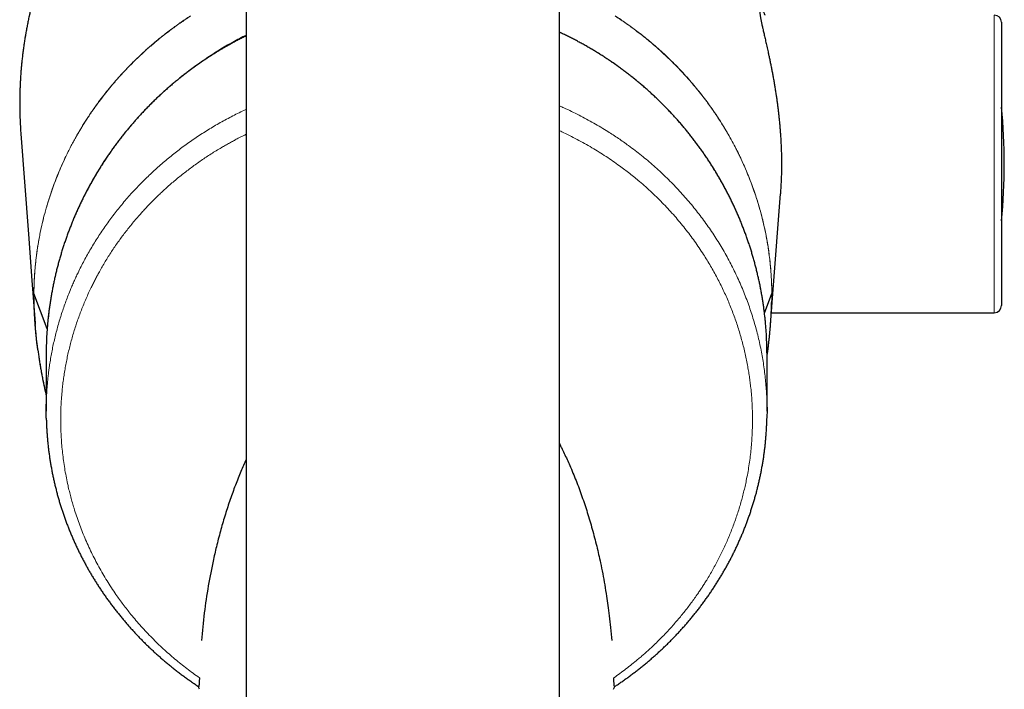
# Model space of a CAD drawing. Header units: millimetres. Extents: x 8 to 850, y 12 to 844.
# Tile 6 of 29: x 416 to 485, y 352 to 399. Entities that reach past the tile are written whole.
import ezdxf

# ---------------------------------------------------------------- set-up
doc = ezdxf.new("R2010")
doc.units = ezdxf.units.MM

msp = doc.modelspace()

# ---------------------------------------------------------------- linework, layer by layer
at = {"color": 7, "linetype": 'Continuous', "lineweight": 30}
for p, q in [((431.993, 435.139), (431.993, 397.139)), ((453.993, 397.139), (453.993, 435.139)), ((485.013, 398.688), (485.013, 378.788)), ((431.993, 397.139), (431.993, 215.824)), ((453.993, 215.824), (453.993, 397.139)), ((418.027, 377.144), (417.095, 379.629)), ((468.378, 378.258), (468.892, 379.629)), ((468.865, 378.288), (484.513, 378.288)), ((417.956, 375.292), (417.956, 371.368)), ((468.556, 371.368), (468.556, 375.292)), ((457.658, 355.249), (457.658, 355.249))]:
    msp.add_line(p, q, dxfattribs=at)
at = {"color": 8, "linetype": 'Continuous', "lineweight": 0}
msp.add_line((484.513, 378.288), (484.513, 399.188), dxfattribs=at)
at = {"color": 7, "linetype": 'Continuous', "lineweight": 30, "flags": 128}
for points in [[(416.177, 390.847), (416.706, 383.814), (416.951, 380.558), (417.177, 377.559), (417.184, 377.464)], [(468.803, 377.464), (468.987, 379.91), (469.494, 386.642)]]:
    msp.add_lwpolyline(points, dxfattribs=at)
at = {"color": 7, "linetype": 'Continuous', "lineweight": 30}
for centre, radius, start, end in [((484.513, 398.688), 0.5, 360, 90), ((445.213, 388.738), 40, 354.26803, 5.73197), ((484.513, 378.788), 0.5, 270, 0), ((442.782, 375.292), 24.826, 174.27095, 179.99989), ((443.73, 375.292), 24.826, 0.0001, 5.30145)]:
    msp.add_arc(centre, radius, start, end, dxfattribs=at)
at = {"color": 8, "linetype": 'Continuous', "lineweight": 0}
for centre, radius, start, end in [((443.016, 375.22), 25.066, 116.08782, 174.16097), ((443.488, 375.217), 25.074, 5.42096, 65.23006)]:
    msp.add_arc(centre, radius, start, end, dxfattribs=at)
at = {"color": 7, "linetype": 'Continuous', "lineweight": 30}
for points, knots in [([(428.067, 416.112), (428.058, 416.106), (427.961, 416.04), (427.777, 415.911), (427.517, 415.724), (427.259, 415.534), (427.003, 415.341), (426.75, 415.145), (426.498, 414.946), (426.249, 414.743), (426.002, 414.538), (425.757, 414.329), (425.514, 414.117), (425.274, 413.902), (425.035, 413.684), (424.799, 413.462), (424.566, 413.238), (424.335, 413.011), (424.108, 412.782), (423.882, 412.55), (423.659, 412.314), (423.439, 412.077), (423.222, 411.836), (423.008, 411.594), (422.797, 411.348), (422.589, 411.1), (422.383, 410.85), (422.18, 410.596), (421.98, 410.341), (421.782, 410.082), (421.588, 409.821), (421.396, 409.557), (421.207, 409.291), (421.021, 409.022), (420.838, 408.751), (420.658, 408.478), (420.482, 408.203), (420.308, 407.925), (420.139, 407.646), (419.972, 407.365), (419.808, 407.082), (419.648, 406.796), (419.491, 406.509), (419.337, 406.219), (419.187, 405.928), (419.039, 405.634), (418.895, 405.338), (418.754, 405.041), (418.617, 404.742), (418.484, 404.442), (418.354, 404.14), (418.228, 403.837), (418.105, 403.532), (417.985, 403.225), (417.87, 402.918), (417.758, 402.611), (417.65, 402.301), (417.545, 401.99), (417.443, 401.677), (417.345, 401.363), (417.251, 401.047), (417.16, 400.729), (417.072, 400.411), (416.989, 400.09), (416.908, 399.769), (416.832, 399.446), (416.759, 399.122), (416.69, 398.797), (416.624, 398.472), (416.563, 398.146), (416.505, 397.819), (416.451, 397.492), (416.401, 397.165), (416.355, 396.836), (416.312, 396.507), (416.273, 396.178), (416.238, 395.847), (416.207, 395.516), (416.18, 395.185), (416.156, 394.853), (416.136, 394.522), (416.121, 394.192), (416.11, 393.928), (416.107, 393.774), (416.106, 393.73)], [0, 0, 0, 0, 0.001231, 0.013396, 0.025559, 0.037722, 0.049887, 0.062057, 0.074235, 0.086422, 0.098622, 0.110836, 0.123069, 0.135321, 0.147597, 0.159899, 0.172196, 0.184453, 0.196731, 0.209024, 0.221325, 0.23363, 0.24593, 0.258219, 0.270483, 0.282797, 0.295115, 0.307438, 0.319771, 0.332115, 0.344474, 0.356849, 0.369246, 0.381679, 0.394103, 0.406519, 0.418931, 0.43134, 0.44375, 0.456162, 0.468579, 0.481003, 0.493436, 0.505882, 0.518343, 0.530821, 0.543318, 0.555839, 0.568323, 0.580759, 0.593229, 0.605719, 0.618215, 0.630701, 0.643161, 0.655581, 0.667991, 0.680487, 0.692988, 0.705497, 0.718015, 0.730546, 0.743093, 0.755657, 0.768251, 0.78087, 0.793478, 0.806078, 0.818672, 0.831261, 0.843848, 0.856434, 0.869022, 0.881612, 0.894208, 0.906811, 0.919423, 0.932045, 0.944682, 0.95732, 0.969897, 0.982457, 0.995004, 1, 1, 1, 1]), ([(468.428, 399.188), (468.422, 399.2), (468.401, 399.243), (468.368, 399.306), (468.328, 399.379), (468.29, 399.441), (468.255, 399.495), (468.222, 399.541), (468.192, 399.578), (468.164, 399.606), (468.139, 399.626), (468.117, 399.637), (468.097, 399.639), (468.081, 399.633), (468.068, 399.617), (468.057, 399.592), (468.051, 399.559), (468.047, 399.518), (468.046, 399.471), (468.048, 399.416), (468.053, 399.353), (468.061, 399.283), (468.071, 399.205), (468.084, 399.119), (468.1, 399.025), (468.119, 398.923), (468.14, 398.814), (468.163, 398.697), (468.189, 398.574), (468.216, 398.445), (468.246, 398.312), (468.277, 398.171), (468.31, 398.024), (468.345, 397.87), (468.382, 397.709), (468.42, 397.542), (468.459, 397.369), (468.5, 397.189), (468.542, 397.002), (468.584, 396.81), (468.632, 396.592), (468.685, 396.348), (468.744, 396.073), (468.802, 395.79), (468.86, 395.503), (468.916, 395.214), (468.971, 394.924), (469.025, 394.627), (469.077, 394.326), (469.127, 394.024), (469.173, 393.731), (469.216, 393.445), (469.256, 393.166), (469.294, 392.882), (469.33, 392.594), (469.365, 392.303), (469.397, 392.007), (469.427, 391.708), (469.455, 391.405), (469.48, 391.1), (469.502, 390.791), (469.522, 390.48), (469.539, 390.149), (469.554, 389.797), (469.565, 389.424), (469.571, 389.05), (469.572, 388.682), (469.569, 388.321), (469.562, 387.968), (469.55, 387.614), (469.534, 387.266), (469.516, 386.942), (469.5, 386.736), (469.494, 386.643)], [0, 0, 0, 0, 0.0056742, 0.0196832, 0.033704, 0.047372, 0.0610513, 0.0748126, 0.0885738, 0.1023828, 0.1161918, 0.1300937, 0.1439957, 0.1579486, 0.1719014, 0.1859013, 0.1999144, 0.2128536, 0.2257955, 0.2387347, 0.2517685, 0.2648049, 0.2778387, 0.2909743, 0.3041126, 0.3172483, 0.33048, 0.3437143, 0.3569461, 0.3697515, 0.3825593, 0.3953648, 0.4082544, 0.4211463, 0.434036, 0.4470144, 0.4599952, 0.4729737, 0.4860352, 0.4990991, 0.5121607, 0.5290919, 0.546023, 0.5630338, 0.5800445, 0.5960614, 0.6120784, 0.6281629, 0.6442474, 0.6597211, 0.6752102, 0.68896, 0.7027209, 0.7165625, 0.730404, 0.7442921, 0.7581802, 0.7721591, 0.786138, 0.8001669, 0.8141957, 0.8282705, 0.8423583, 0.8589583, 0.8755582, 0.8922466, 0.908935, 0.9246624, 0.9403898, 0.9561935, 0.9719972, 0.9872103, 1, 1, 1, 1]), ([(431.993, 397.735), (431.99, 397.733), (431.894, 397.687), (431.705, 397.591), (431.429, 397.449), (431.155, 397.303), (430.882, 397.154), (430.612, 397.002), (430.343, 396.846), (430.076, 396.687), (429.812, 396.525), (429.549, 396.359), (429.288, 396.19), (429.03, 396.019), (428.773, 395.844), (428.519, 395.666), (428.267, 395.484), (428.018, 395.3), (427.77, 395.113), (427.525, 394.923), (427.283, 394.729), (427.042, 394.533), (426.805, 394.334), (426.569, 394.132), (426.337, 393.927), (426.107, 393.72), (425.879, 393.509), (425.654, 393.296), (425.432, 393.08), (425.212, 392.861), (424.995, 392.64), (424.781, 392.416), (424.57, 392.19), (424.361, 391.961), (424.156, 391.729), (423.953, 391.495), (423.753, 391.259), (423.556, 391.02), (423.363, 390.778), (423.172, 390.535), (422.984, 390.289), (422.799, 390.04), (422.618, 389.79), (422.439, 389.537), (422.264, 389.283), (422.092, 389.026), (421.923, 388.767), (421.757, 388.506), (421.594, 388.242), (421.435, 387.977), (421.279, 387.71), (421.127, 387.442), (420.977, 387.171), (420.832, 386.899), (420.689, 386.624), (420.55, 386.348), (420.414, 386.071), (420.282, 385.792), (420.154, 385.511), (420.028, 385.228), (419.907, 384.944), (419.789, 384.659), (419.674, 384.372), (419.563, 384.084), (419.456, 383.795), (419.352, 383.504), (419.252, 383.212), (419.155, 382.919), (419.062, 382.625), (418.973, 382.329), (418.887, 382.033), (418.806, 381.735), (418.727, 381.437), (418.653, 381.137), (418.582, 380.837), (418.515, 380.536), (418.452, 380.234), (418.392, 379.931), (418.337, 379.627), (418.285, 379.323), (418.237, 379.019), (418.192, 378.713), (418.152, 378.408), (418.115, 378.101), (418.091, 377.889), (418.081, 377.779), (418.08, 377.771)], [0, 0, 0, 0, 0.000436, 0.012615, 0.024794, 0.036973, 0.049152, 0.061331, 0.07351, 0.085689, 0.097868, 0.110047, 0.122225, 0.134404, 0.146583, 0.158762, 0.17094, 0.183119, 0.195298, 0.207476, 0.219655, 0.231834, 0.244012, 0.256191, 0.268369, 0.280548, 0.292726, 0.304905, 0.317083, 0.329262, 0.34144, 0.353618, 0.365797, 0.377975, 0.390153, 0.402331, 0.41451, 0.426688, 0.438866, 0.451044, 0.463222, 0.4754, 0.487578, 0.499757, 0.511935, 0.524113, 0.536291, 0.548468, 0.560646, 0.572824, 0.585002, 0.59718, 0.609358, 0.621536, 0.633714, 0.645891, 0.658069, 0.670247, 0.682425, 0.694602, 0.70678, 0.718958, 0.731135, 0.743313, 0.75549, 0.767668, 0.779846, 0.792023, 0.804201, 0.816378, 0.828556, 0.840733, 0.852911, 0.865088, 0.877266, 0.889443, 0.90162, 0.913798, 0.925975, 0.938153, 0.95033, 0.962507, 0.974685, 0.986862, 0.99904, 1, 1, 1, 1]), ([(468.45, 377.586), (468.449, 377.596), (468.439, 377.709), (468.416, 377.924), (468.382, 378.231), (468.344, 378.537), (468.301, 378.842), (468.255, 379.147), (468.206, 379.452), (468.152, 379.755), (468.095, 380.059), (468.034, 380.361), (467.969, 380.663), (467.9, 380.963), (467.828, 381.263), (467.752, 381.562), (467.672, 381.861), (467.589, 382.158), (467.502, 382.454), (467.411, 382.749), (467.317, 383.043), (467.218, 383.335), (467.117, 383.627), (467.011, 383.917), (466.902, 384.206), (466.79, 384.493), (466.674, 384.78), (466.554, 385.064), (466.431, 385.348), (466.304, 385.629), (466.174, 385.909), (466.041, 386.188), (465.904, 386.465), (465.763, 386.74), (465.619, 387.014), (465.472, 387.285), (465.321, 387.555), (465.167, 387.823), (465.01, 388.089), (464.85, 388.354), (464.686, 388.616), (464.519, 388.876), (464.348, 389.134), (464.175, 389.39), (463.998, 389.644), (463.818, 389.896), (463.635, 390.145), (463.449, 390.393), (463.26, 390.638), (463.068, 390.88), (462.873, 391.121), (462.675, 391.359), (462.474, 391.594), (462.27, 391.827), (462.063, 392.058), (461.853, 392.286), (461.641, 392.511), (461.426, 392.734), (461.208, 392.954), (460.987, 393.171), (460.764, 393.386), (460.537, 393.598), (460.309, 393.807), (460.078, 394.014), (459.844, 394.218), (459.607, 394.418), (459.369, 394.616), (459.127, 394.811), (458.884, 395.003), (458.638, 395.192), (458.389, 395.378), (458.139, 395.561), (457.886, 395.741), (457.631, 395.918), (457.374, 396.091), (457.114, 396.262), (456.853, 396.429), (456.589, 396.593), (456.323, 396.754), (456.056, 396.912), (455.786, 397.066), (455.515, 397.217), (455.242, 397.365), (454.967, 397.51), (454.69, 397.651), (454.411, 397.788), (454.179, 397.9), (454.039, 397.965), (453.993, 397.986)], [0, 0, 0, 0, 0.001198, 0.01302, 0.024841, 0.036662, 0.048483, 0.060305, 0.072126, 0.083947, 0.095769, 0.10759, 0.119411, 0.131233, 0.143054, 0.154875, 0.166697, 0.178518, 0.190339, 0.202161, 0.213982, 0.225804, 0.237625, 0.249447, 0.261268, 0.27309, 0.284911, 0.296733, 0.308554, 0.320376, 0.332197, 0.344019, 0.355841, 0.367662, 0.379484, 0.391306, 0.403127, 0.414949, 0.426771, 0.438592, 0.450414, 0.462236, 0.474058, 0.48588, 0.497702, 0.509524, 0.521345, 0.533167, 0.544989, 0.556811, 0.568633, 0.580455, 0.592277, 0.6041, 0.615922, 0.627744, 0.639566, 0.651388, 0.66321, 0.675033, 0.686855, 0.698677, 0.710499, 0.722322, 0.734144, 0.745966, 0.757789, 0.769611, 0.781434, 0.793256, 0.805079, 0.816901, 0.828724, 0.840546, 0.852369, 0.864192, 0.876014, 0.887837, 0.899659, 0.911482, 0.923305, 0.935128, 0.94695, 0.958773, 0.970596, 0.982419, 0.994242, 1, 1, 1, 1]), ([(416.106, 393.73), (416.103, 393.605), (416.096, 393.326), (416.095, 392.893), (416.1, 392.43), (416.113, 391.967), (416.134, 391.506), (416.155, 391.133), (416.172, 390.914), (416.177, 390.847)], [0, 0, 0, 0, 0.129813, 0.290176, 0.450539, 0.611071, 0.771604, 0.93022, 1, 1, 1, 1]), ([(417.095, 379.626), (417.094, 379.627), (417.094, 379.628), (417.094, 379.629), (417.094, 379.63)], [0, 0, 0, 0, 0.842661, 1, 1, 1, 1]), ([(417.095, 379.629), (417.095, 379.629), (417.095, 379.628), (417.095, 379.627), (417.095, 379.626), (417.095, 379.626), (417.095, 379.626), (417.095, 379.625), (417.095, 379.626), (417.095, 379.626)], [0, 0, 0, 0, 0.317704, 0.446874, 0.561037, 0.666012, 0.769184, 0.878307, 1, 1, 1, 1]), ([(468.892, 379.626), (468.892, 379.627), (468.893, 379.628), (468.893, 379.629), (468.893, 379.63)], [0, 0, 0, 0, 0.842661, 1, 1, 1, 1]), ([(468.892, 379.629), (468.892, 379.629), (468.892, 379.628), (468.892, 379.627), (468.892, 379.626), (468.892, 379.626), (468.892, 379.626), (468.892, 379.625), (468.892, 379.626), (468.892, 379.626)], [0, 0, 0, 0, 0.3177038, 0.4468737, 0.5610368, 0.6660118, 0.7691843, 0.8783067, 1, 1, 1, 1]), ([(417.369, 375.675), (417.363, 375.719), (417.345, 375.856), (417.318, 376.083), (417.287, 376.352), (417.265, 376.554), (417.251, 376.692), (417.244, 376.77), (417.236, 376.847), (417.229, 376.922), (417.222, 376.997), (417.215, 377.079), (417.203, 377.222), (417.187, 377.425), (417.169, 377.663), (417.155, 377.881), (417.143, 378.08), (417.135, 378.24), (417.129, 378.368), (417.124, 378.465), (417.12, 378.565), (417.116, 378.663), (417.112, 378.769), (417.108, 378.88), (417.105, 379.001), (417.103, 379.094), (417.101, 379.148), (417.101, 379.16)], [0, 0, 0, 0, 0.03763, 0.118082, 0.195437, 0.269671, 0.292354, 0.314726, 0.336785, 0.358532, 0.379966, 0.401104, 0.428948, 0.503667, 0.575651, 0.634568, 0.691488, 0.7464, 0.772322, 0.801339, 0.829962, 0.85819, 0.88602, 0.920249, 0.954089, 0.989495, 1, 1, 1, 1]), ([(468.621, 375.703), (468.626, 375.737), (468.643, 375.865), (468.669, 376.083), (468.7, 376.352), (468.722, 376.554), (468.736, 376.692), (468.743, 376.77), (468.751, 376.847), (468.758, 376.922), (468.764, 376.997), (468.772, 377.079), (468.784, 377.222), (468.8, 377.425), (468.818, 377.663), (468.832, 377.881), (468.844, 378.08), (468.852, 378.24), (468.858, 378.368), (468.863, 378.465), (468.867, 378.565), (468.871, 378.663), (468.875, 378.769), (468.878, 378.88), (468.882, 379.001), (468.884, 379.082), (468.885, 379.124), (468.885, 379.125)], [0, 0, 0, 0, 0.030344, 0.112248, 0.191, 0.266575, 0.289667, 0.312443, 0.334901, 0.35704, 0.378861, 0.400381, 0.428728, 0.504796, 0.57808, 0.638061, 0.696009, 0.751912, 0.778303, 0.807844, 0.836984, 0.865721, 0.894054, 0.928901, 0.963352, 0.999397, 1, 1, 1, 1]), ([(417.369, 375.677), (417.373, 375.642), (417.393, 375.494), (417.43, 375.233), (417.481, 374.895), (417.536, 374.559), (417.594, 374.225), (417.655, 373.891), (417.721, 373.556), (417.79, 373.221), (417.864, 372.885), (417.919, 372.641), (417.951, 372.51), (417.956, 372.49)], [0, 0, 0, 0, 0.032697, 0.13929, 0.245226, 0.350497, 0.454627, 0.559363, 0.66446, 0.769845, 0.875444, 0.981177, 1, 1, 1, 1]), ([(468.556, 375.232), (468.562, 375.271), (468.584, 375.423), (468.606, 375.581), (468.621, 375.699), (468.622, 375.704)], [0, 0, 0, 0, 0.2504815, 0.9630229, 1, 1, 1, 1]), ([(417.963, 370.871), (417.961, 370.967), (417.954, 371.241), (417.954, 371.573), (417.961, 371.809), (417.963, 371.867)], [0, 0, 0, 0, 0.289064, 0.825609, 1, 1, 1, 1]), ([(468.549, 371.873), (468.55, 371.829), (468.557, 371.611), (468.558, 371.275), (468.551, 370.984), (468.549, 370.867)], [0, 0, 0, 0, 0.1306, 0.652271, 1, 1, 1, 1]), ([(417.962, 370.869), (417.962, 370.84), (417.965, 370.715), (417.973, 370.493), (417.986, 370.202), (418.003, 369.911), (418.024, 369.621), (418.049, 369.33), (418.078, 369.04), (418.11, 368.749), (418.147, 368.459), (418.187, 368.17), (418.231, 367.881), (418.278, 367.593), (418.33, 367.306), (418.385, 367.019), (418.444, 366.733), (418.507, 366.447), (418.573, 366.162), (418.644, 365.878), (418.718, 365.595), (418.795, 365.312), (418.877, 365.031), (418.962, 364.75), (419.05, 364.472), (419.142, 364.194), (419.238, 363.918), (419.338, 363.642), (419.44, 363.368), (419.547, 363.096), (419.657, 362.825), (419.77, 362.555), (419.887, 362.287), (420.007, 362.02), (420.131, 361.755), (420.258, 361.491), (420.388, 361.228), (420.523, 360.967), (420.66, 360.707), (420.802, 360.448), (420.946, 360.191), (421.094, 359.936), (421.245, 359.683), (421.399, 359.432), (421.556, 359.183), (421.717, 358.936), (421.881, 358.69), (422.048, 358.447), (422.218, 358.205), (422.391, 357.966), (422.567, 357.728), (422.746, 357.493), (422.929, 357.259), (423.114, 357.028), (423.302, 356.799), (423.492, 356.573), (423.685, 356.35), (423.881, 356.129), (424.081, 355.909), (424.282, 355.692), (424.486, 355.478), (424.693, 355.266), (424.902, 355.057), (425.114, 354.851), (425.329, 354.647), (425.546, 354.445), (425.765, 354.246), (425.987, 354.05), (426.212, 353.855), (426.44, 353.664), (426.67, 353.474), (426.902, 353.288), (427.137, 353.104), (427.374, 352.922), (427.613, 352.744), (427.854, 352.569), (428.097, 352.396), (428.343, 352.227), (428.526, 352.102), (428.628, 352.035), (428.647, 352.023)], [0, 0, 0, 0, 0.003939, 0.0173, 0.030665, 0.044035, 0.057412, 0.070799, 0.084198, 0.097612, 0.111014, 0.124399, 0.137776, 0.151146, 0.164514, 0.177881, 0.191249, 0.204629, 0.21797, 0.231323, 0.244683, 0.258039, 0.271382, 0.284704, 0.297997, 0.311247, 0.324548, 0.337824, 0.351075, 0.364307, 0.37752, 0.390718, 0.403903, 0.417079, 0.430247, 0.44341, 0.456571, 0.469733, 0.482897, 0.496066, 0.509244, 0.522373, 0.535486, 0.54858, 0.561659, 0.574727, 0.587786, 0.600838, 0.613894, 0.626871, 0.63988, 0.652898, 0.665908, 0.678893, 0.691839, 0.704734, 0.717557, 0.730453, 0.743327, 0.756171, 0.768987, 0.781778, 0.794548, 0.807297, 0.82003, 0.832748, 0.845456, 0.858154, 0.870846, 0.883534, 0.896222, 0.908911, 0.921605, 0.934243, 0.946862, 0.95946, 0.972042, 0.984608, 0.997164, 1, 1, 1, 1]), ([(457.865, 352.022), (457.888, 352.038), (457.995, 352.108), (458.182, 352.235), (458.427, 352.404), (458.669, 352.576), (458.909, 352.751), (459.146, 352.929), (459.382, 353.109), (459.616, 353.293), (459.848, 353.479), (460.078, 353.668), (460.305, 353.86), (460.529, 354.053), (460.75, 354.25), (460.97, 354.449), (461.187, 354.65), (461.401, 354.854), (461.613, 355.061), (461.822, 355.27), (462.028, 355.481), (462.232, 355.695), (462.433, 355.911), (462.631, 356.13), (462.827, 356.35), (463.02, 356.574), (463.21, 356.799), (463.398, 357.027), (463.582, 357.258), (463.764, 357.49), (463.943, 357.725), (464.118, 357.962), (464.291, 358.2), (464.461, 358.441), (464.627, 358.684), (464.791, 358.929), (464.951, 359.175), (465.107, 359.423), (465.261, 359.674), (465.412, 359.926), (465.56, 360.181), (465.704, 360.437), (465.845, 360.694), (465.982, 360.952), (466.116, 361.212), (466.246, 361.474), (466.374, 361.739), (466.498, 362.004), (466.618, 362.271), (466.735, 362.539), (466.849, 362.808), (466.959, 363.079), (467.065, 363.351), (467.168, 363.624), (467.267, 363.899), (467.363, 364.175), (467.455, 364.452), (467.544, 364.731), (467.629, 365.011), (467.711, 365.292), (467.788, 365.573), (467.862, 365.854), (467.932, 366.137), (467.999, 366.421), (468.062, 366.707), (468.121, 366.993), (468.177, 367.281), (468.229, 367.569), (468.277, 367.858), (468.322, 368.147), (468.362, 368.437), (468.399, 368.726), (468.432, 369.015), (468.46, 369.304), (468.485, 369.592), (468.507, 369.882), (468.525, 370.173), (468.538, 370.464), (468.547, 370.695), (468.549, 370.829), (468.55, 370.865)], [0, 0, 0, 0, 0.003589, 0.016081, 0.02859, 0.041118, 0.053667, 0.066241, 0.078842, 0.091473, 0.104136, 0.116831, 0.129465, 0.142119, 0.154802, 0.167509, 0.180234, 0.192973, 0.205719, 0.218468, 0.231214, 0.24402, 0.256835, 0.269663, 0.282506, 0.295367, 0.308248, 0.321153, 0.334089, 0.347037, 0.359993, 0.372961, 0.385943, 0.398942, 0.411961, 0.425008, 0.438014, 0.451037, 0.464107, 0.47721, 0.490333, 0.503459, 0.51657, 0.529645, 0.542705, 0.55589, 0.56907, 0.582249, 0.595428, 0.608611, 0.621798, 0.634994, 0.648201, 0.661421, 0.674657, 0.687912, 0.701188, 0.714489, 0.727821, 0.741171, 0.75439, 0.767656, 0.780964, 0.794306, 0.807677, 0.821069, 0.834477, 0.847894, 0.861312, 0.874723, 0.88812, 0.901495, 0.914844, 0.928157, 0.941422, 0.954743, 0.968159, 0.98156, 0.994951, 1, 1, 1, 1]), ([(453.993, 369.067), (454.037, 368.981), (454.15, 368.76), (454.325, 368.399), (454.52, 367.981), (454.804, 367.345), (455.163, 366.481), (455.574, 365.377), (455.952, 364.241), (456.297, 363.071), (456.603, 361.893), (456.84, 360.849), (457.023, 359.943), (457.165, 359.158), (457.287, 358.417), (457.391, 357.693), (457.481, 356.96), (457.572, 356.134), (457.629, 355.554), (457.658, 355.248)], [0, 0, 0, 0, 0.019237, 0.049715, 0.080684, 0.112151, 0.190548, 0.270816, 0.353033, 0.437274, 0.523608, 0.606826, 0.662123, 0.718416, 0.775719, 0.821752, 0.874297, 0.933712, 1, 1, 1, 1]), ([(453.993, 369.067), (454.037, 368.981), (454.15, 368.76), (454.325, 368.399), (454.52, 367.981), (454.804, 367.345), (455.163, 366.481), (455.574, 365.377), (455.952, 364.241), (456.297, 363.071), (456.603, 361.893), (456.84, 360.849), (457.023, 359.943), (457.165, 359.158), (457.287, 358.417), (457.391, 357.693), (457.481, 356.96), (457.572, 356.134), (457.629, 355.554), (457.658, 355.248)], [0, 0, 0, 0, 0.019237, 0.049715, 0.080684, 0.112151, 0.190548, 0.270816, 0.353033, 0.437274, 0.523608, 0.606826, 0.662123, 0.718416, 0.775719, 0.821752, 0.874297, 0.933712, 1, 1, 1, 1]), ([(431.993, 367.976), (431.868, 367.697), (431.598, 367.096), (431.225, 366.155), (430.861, 365.152), (430.524, 364.119), (430.213, 363.058), (429.937, 361.999), (429.629, 360.674), (429.321, 359.077), (429.035, 357.174), (428.915, 355.896), (428.853, 355.249)], [0, 0, 0, 0, 0.067431, 0.144941, 0.224284, 0.305523, 0.388718, 0.473922, 0.553976, 0.699128, 0.84774, 1, 1, 1, 1]), ([(431.993, 367.976), (431.868, 367.697), (431.598, 367.096), (431.225, 366.155), (430.861, 365.152), (430.524, 364.119), (430.213, 363.058), (429.937, 361.999), (429.629, 360.674), (429.321, 359.077), (429.035, 357.174), (428.915, 355.896), (428.853, 355.249)], [0, 0, 0, 0, 0.067431, 0.144941, 0.224284, 0.305523, 0.388718, 0.473922, 0.553976, 0.699128, 0.84774, 1, 1, 1, 1]), ([(428.71, 352.639), (428.709, 352.599), (428.706, 352.519), (428.702, 352.409), (428.697, 352.309), (428.692, 352.23), (428.686, 352.168), (428.681, 352.121), (428.675, 352.082), (428.669, 352.05), (428.661, 352.029), (428.654, 352.019), (428.65, 352.022), (428.648, 352.024)], [0, 0, 0, 0, 0.112421, 0.225285, 0.338053, 0.450342, 0.52957, 0.60905, 0.688478, 0.767634, 0.856434, 0.945474, 1, 1, 1, 1]), ([(428.71, 352.639), (428.709, 352.599), (428.706, 352.519), (428.702, 352.409), (428.697, 352.309), (428.692, 352.23), (428.686, 352.168), (428.681, 352.121), (428.675, 352.082), (428.669, 352.05), (428.661, 352.029), (428.654, 352.019), (428.65, 352.022), (428.648, 352.024)], [0, 0, 0, 0, 0.112424, 0.225293, 0.338065, 0.450358, 0.529588, 0.609071, 0.688502, 0.76766, 0.856463, 0.945506, 1, 1, 1, 1]), ([(457.864, 352.023), (457.863, 352.022), (457.86, 352.019), (457.855, 352.023), (457.848, 352.035), (457.843, 352.054), (457.837, 352.08), (457.832, 352.113), (457.827, 352.157), (457.821, 352.214), (457.816, 352.287), (457.812, 352.369), (457.808, 352.456), (457.805, 352.546), (457.803, 352.608), (457.802, 352.639)], [0, 0, 0, 0, 0.030538, 0.100333, 0.170666, 0.238358, 0.30646, 0.375744, 0.44539, 0.539041, 0.633412, 0.729819, 0.82683, 0.913232, 1, 1, 1, 1]), ([(457.858, 352.023), (457.858, 352.023), (457.854, 352.022), (457.848, 352.035), (457.841, 352.061), (457.833, 352.101), (457.827, 352.152), (457.821, 352.215), (457.816, 352.288), (457.812, 352.37), (457.808, 352.456), (457.805, 352.546), (457.803, 352.608), (457.802, 352.639)], [0, 0, 0, 0, 0.014473, 0.112719, 0.210563, 0.308686, 0.406602, 0.508401, 0.610566, 0.712809, 0.814716, 0.907356, 1, 1, 1, 1]), ([(428.721, 351.827), (428.707, 351.862), (428.68, 351.929), (428.655, 351.995), (428.642, 352.026)], [0, 0, 0, 0, 0.532367, 1, 1, 1, 1]), ([(457.79, 351.827), (457.805, 351.862), (457.832, 351.929), (457.857, 351.995), (457.869, 352.025)], [0, 0, 0, 0, 0.5333331, 1, 1, 1, 1])]:
    msp.add_open_spline(points, degree=3, knots=knots, dxfattribs=at)
at = {"color": 8, "linetype": 'Continuous', "lineweight": 0}
for points, knots in [([(428.068, 416.11), (427.897, 415.991), (427.549, 415.748), (427.035, 415.365), (426.603, 415.028), (426.254, 414.745), (425.986, 414.522), (425.721, 414.295), (425.452, 414.059), (425.18, 413.814), (424.905, 413.56), (424.634, 413.302), (424.362, 413.036), (424.092, 412.764), (423.821, 412.484), (423.555, 412.2), (423.258, 411.874), (422.932, 411.505), (422.582, 411.092), (422.242, 410.674), (421.913, 410.253), (421.591, 409.825), (421.282, 409.398), (420.987, 408.971), (420.703, 408.546), (420.427, 408.115), (420.164, 407.687), (419.912, 407.262), (419.672, 406.839), (419.44, 406.412), (419.217, 405.986), (419.004, 405.561), (418.8, 405.137), (418.603, 404.709), (418.416, 404.284), (418.238, 403.863), (418.07, 403.445), (417.909, 403.025), (417.753, 402.598), (417.603, 402.165), (417.459, 401.726), (417.321, 401.285), (417.19, 400.837), (417.065, 400.384), (416.946, 399.924), (416.835, 399.461), (416.731, 398.996), (416.635, 398.526), (416.546, 398.053), (416.465, 397.578), (416.392, 397.102), (416.327, 396.625), (416.269, 396.146), (416.22, 395.666), (416.18, 395.193), (416.148, 394.729), (416.124, 394.271), (416.11, 393.938), (416.107, 393.758), (416.106, 393.73)], [0, 0, 0, 0, 0.0237711, 0.0483623, 0.0729676, 0.0862225, 0.0994774, 0.112741, 0.1260047, 0.1402173, 0.15443, 0.1686534, 0.1828769, 0.1976484, 0.2124199, 0.2272034, 0.2419869, 0.2626561, 0.2833333, 0.3036371, 0.3239409, 0.344275, 0.3646091, 0.3840056, 0.4034022, 0.4228248, 0.4422474, 0.4606842, 0.479121, 0.4975799, 0.5160387, 0.5339095, 0.5517803, 0.5696711, 0.5875619, 0.6046472, 0.6217324, 0.6388352, 0.655938, 0.6734743, 0.6910106, 0.7085655, 0.7261204, 0.7441535, 0.7621867, 0.7802397, 0.7982927, 0.8165624, 0.8348321, 0.8531222, 0.8714124, 0.8897141, 0.9080158, 0.9263381, 0.9446603, 0.9620419, 0.9794234, 0.9968228, 1, 1, 1, 1]), ([(417.094, 379.63), (417.094, 379.631), (417.094, 379.717), (417.096, 379.886), (417.104, 380.221), (417.121, 380.637), (417.148, 381.078), (417.179, 381.46), (417.21, 381.783), (417.246, 382.106), (417.296, 382.502), (417.364, 382.97), (417.449, 383.47), (417.538, 383.929), (417.623, 384.327), (417.711, 384.705), (417.801, 385.067), (417.899, 385.434), (418.009, 385.821), (418.132, 386.224), (418.272, 386.652), (418.436, 387.124), (418.628, 387.638), (418.849, 388.185), (419.085, 388.73), (419.305, 389.204), (419.502, 389.608), (419.672, 389.942), (419.848, 390.274), (420.024, 390.595), (420.201, 390.905), (420.377, 391.204), (420.558, 391.501), (420.739, 391.787), (420.917, 392.062), (421.094, 392.326), (421.275, 392.588), (421.514, 392.926), (421.817, 393.337), (422.185, 393.808), (422.558, 394.265), (422.925, 394.691), (423.289, 395.095), (423.632, 395.46), (423.964, 395.8), (424.27, 396.101), (424.566, 396.384), (424.844, 396.64), (425.118, 396.886), (425.431, 397.158), (425.791, 397.461), (426.192, 397.784), (426.59, 398.091), (426.971, 398.374), (427.347, 398.643), (427.712, 398.894), (427.959, 399.057), (428.08, 399.137)], [0, 0, 0, 0, 0.000194, 0.011751, 0.02331, 0.046365, 0.069428, 0.08445, 0.099473, 0.114502, 0.129532, 0.154746, 0.179969, 0.199562, 0.21916, 0.235943, 0.252728, 0.270155, 0.287585, 0.307378, 0.327177, 0.348259, 0.374287, 0.400328, 0.426382, 0.452448, 0.468645, 0.484842, 0.50105, 0.517259, 0.53208, 0.546902, 0.561733, 0.576565, 0.58999, 0.603415, 0.616847, 0.630279, 0.655653, 0.681039, 0.705053, 0.729078, 0.750598, 0.772126, 0.790398, 0.808676, 0.824282, 0.839893, 0.854196, 0.868501, 0.889394, 0.910296, 0.929421, 0.948554, 0.965909, 0.98327, 1, 1, 1, 1]), ([(428.068, 399.111), (427.949, 399.033), (427.711, 398.877), (427.354, 398.631), (426.995, 398.375), (426.613, 398.093), (426.218, 397.789), (425.797, 397.451), (425.409, 397.125), (425.054, 396.814), (424.74, 396.531), (424.433, 396.243), (424.132, 395.952), (423.837, 395.657), (423.548, 395.358), (423.265, 395.055), (422.989, 394.749), (422.674, 394.388), (422.324, 393.969), (421.944, 393.49), (421.577, 393.003), (421.262, 392.561), (420.993, 392.167), (420.768, 391.823), (420.547, 391.472), (420.33, 391.115), (420.118, 390.752), (419.912, 390.383), (419.712, 390.009), (419.518, 389.631), (419.306, 389.197), (419.08, 388.709), (418.844, 388.164), (418.624, 387.617), (418.418, 387.064), (418.225, 386.504), (418.064, 385.995), (417.931, 385.54), (417.823, 385.141), (417.721, 384.737), (417.626, 384.329), (417.538, 383.917), (417.459, 383.506), (417.387, 383.098), (417.324, 382.692), (417.261, 382.227), (417.202, 381.702), (417.157, 381.19), (417.129, 380.747), (417.111, 380.376), (417.099, 380.003), (417.096, 379.754), (417.095, 379.629), (417.095, 379.629)], [0, 0, 0, 0, 0.016446, 0.032892, 0.050395, 0.067898, 0.088533, 0.109168, 0.131895, 0.148844, 0.165794, 0.182744, 0.199705, 0.216668, 0.23363, 0.250594, 0.267559, 0.284524, 0.309968, 0.335413, 0.360998, 0.386584, 0.40402, 0.421458, 0.438895, 0.456907, 0.474921, 0.492934, 0.511342, 0.52975, 0.548158, 0.574196, 0.600255, 0.626315, 0.652394, 0.679083, 0.705771, 0.724554, 0.743338, 0.762121, 0.781457, 0.800794, 0.820131, 0.839097, 0.858065, 0.877031, 0.904169, 0.931306, 0.948474, 0.965647, 0.98282, 0.999998, 1, 1, 1, 1]), ([(468.893, 379.63), (468.893, 379.631), (468.893, 379.694), (468.891, 379.816), (468.887, 380.064), (468.877, 380.375), (468.859, 380.754), (468.831, 381.181), (468.791, 381.656), (468.734, 382.171), (468.666, 382.684), (468.587, 383.189), (468.496, 383.691), (468.395, 384.188), (468.283, 384.682), (468.16, 385.171), (468.026, 385.656), (467.882, 386.137), (467.728, 386.614), (467.554, 387.114), (467.358, 387.638), (467.138, 388.185), (466.902, 388.73), (466.653, 389.268), (466.39, 389.799), (466.115, 390.321), (465.826, 390.839), (465.523, 391.352), (465.205, 391.858), (464.874, 392.357), (464.53, 392.849), (464.174, 393.331), (463.806, 393.804), (463.429, 394.265), (463.041, 394.715), (462.648, 395.15), (462.247, 395.573), (461.843, 395.979), (461.433, 396.373), (461.02, 396.753), (460.61, 397.113), (460.208, 397.45), (459.814, 397.769), (459.425, 398.07), (459.038, 398.359), (458.66, 398.629), (458.284, 398.889), (458.033, 399.054), (457.907, 399.137)], [0, 0, 0, 0, 0.000194, 0.008575, 0.016957, 0.034264, 0.051574, 0.069428, 0.093541, 0.117662, 0.141382, 0.165109, 0.188445, 0.211787, 0.234844, 0.257907, 0.280632, 0.303364, 0.325808, 0.34826, 0.374289, 0.400329, 0.426381, 0.452449, 0.477889, 0.503339, 0.528783, 0.554239, 0.579628, 0.605028, 0.630237, 0.655458, 0.680331, 0.705216, 0.729559, 0.753913, 0.777451, 0.801, 0.823634, 0.846279, 0.868501, 0.88895, 0.908738, 0.928533, 0.946917, 0.965307, 0.982651, 1, 1, 1, 1]), ([(457.919, 399.111), (458.042, 399.03), (458.293, 398.865), (458.664, 398.609), (459.043, 398.338), (459.426, 398.053), (459.822, 397.747), (460.218, 397.427), (460.564, 397.136), (460.853, 396.884), (461.116, 396.65), (461.401, 396.388), (461.705, 396.099), (462.003, 395.805), (462.295, 395.508), (462.581, 395.207), (462.861, 394.903), (463.134, 394.594), (463.402, 394.282), (463.707, 393.914), (464.046, 393.486), (464.375, 393.049), (464.654, 392.661), (464.888, 392.323), (465.117, 391.98), (465.341, 391.631), (465.559, 391.278), (465.773, 390.919), (465.98, 390.555), (466.181, 390.186), (466.36, 389.845), (466.517, 389.533), (466.696, 389.165), (466.907, 388.709), (467.142, 388.164), (467.363, 387.617), (467.535, 387.155), (467.667, 386.78), (467.776, 386.458), (467.889, 386.102), (468.007, 385.712), (468.117, 385.318), (468.221, 384.921), (468.317, 384.521), (468.407, 384.12), (468.488, 383.719), (468.562, 383.316), (468.64, 382.847), (468.716, 382.314), (468.784, 381.716), (468.829, 381.194), (468.858, 380.747), (468.876, 380.376), (468.888, 380.003), (468.891, 379.754), (468.892, 379.629), (468.892, 379.629)], [0, 0, 0, 0, 0.01703, 0.034687, 0.052343, 0.07154, 0.090737, 0.111316, 0.131894, 0.1446, 0.157306, 0.174257, 0.19121, 0.208162, 0.225125, 0.24209, 0.259053, 0.276046, 0.293039, 0.310032, 0.335681, 0.361331, 0.37868, 0.39603, 0.41338, 0.431104, 0.44883, 0.466555, 0.484637, 0.502721, 0.520803, 0.534481, 0.548158, 0.574205, 0.600252, 0.626323, 0.652395, 0.666035, 0.679675, 0.698081, 0.716488, 0.734894, 0.753671, 0.772448, 0.791225, 0.810079, 0.828933, 0.847787, 0.875707, 0.903626, 0.931306, 0.948476, 0.965646, 0.982822, 0.999998, 1, 1, 1, 1]), ([(427.565, 394.953), (427.599, 394.98), (427.773, 395.123), (428.094, 395.37), (428.53, 395.694), (428.972, 396.009), (429.422, 396.313), (429.879, 396.608), (430.342, 396.892), (430.811, 397.167), (431.286, 397.43), (431.681, 397.64), (431.918, 397.758), (431.993, 397.795)], [0, 0, 0, 0, 0.0249, 0.12796, 0.230951, 0.333993, 0.43706, 0.540126, 0.643167, 0.746157, 0.849264, 0.952383, 1, 1, 1, 1]), ([(453.993, 392.81), (454.097, 392.765), (454.38, 392.642), (454.836, 392.426), (455.362, 392.166), (455.88, 391.894), (456.393, 391.611), (456.897, 391.316), (457.353, 391.036), (457.762, 390.773), (458.126, 390.53), (458.484, 390.282), (458.875, 390.001), (459.296, 389.686), (459.743, 389.334), (460.182, 388.973), (460.612, 388.603), (461.031, 388.223), (461.442, 387.835), (461.842, 387.439), (462.232, 387.034), (462.612, 386.622), (462.982, 386.201), (463.341, 385.773), (463.689, 385.337), (464.026, 384.894), (464.352, 384.445), (464.667, 383.989), (464.971, 383.525), (465.264, 383.054), (465.546, 382.576), (465.816, 382.092), (466.074, 381.603), (466.319, 381.108), (466.553, 380.609), (466.774, 380.104), (466.983, 379.595), (467.179, 379.082), (467.362, 378.564), (467.533, 378.043), (467.69, 377.518), (467.835, 376.99), (467.967, 376.459), (468.086, 375.925), (468.19, 375.395), (468.28, 374.872), (468.356, 374.353), (468.421, 373.834), (468.473, 373.312), (468.512, 372.79), (468.538, 372.31), (468.546, 372.004), (468.549, 371.873)], [0, 0, 0, 0, 0.011717, 0.03219, 0.052666, 0.073139, 0.093722, 0.114308, 0.134891, 0.150401, 0.16591, 0.18144, 0.19697, 0.217374, 0.23779, 0.258245, 0.2787, 0.299199, 0.319698, 0.340242, 0.360787, 0.381374, 0.401961, 0.422592, 0.443223, 0.463895, 0.484568, 0.505277, 0.525997, 0.546885, 0.567784, 0.588718, 0.609653, 0.630629, 0.651605, 0.672622, 0.69364, 0.714697, 0.735755, 0.756853, 0.777952, 0.799091, 0.820229, 0.841403, 0.862586, 0.882898, 0.903218, 0.923569, 0.94392, 0.964305, 0.984691, 1, 1, 1, 1]), ([(417.963, 371.867), (417.966, 371.987), (417.972, 372.286), (417.998, 372.763), (418.033, 373.23), (418.071, 373.629), (418.107, 373.961), (418.149, 374.292), (418.201, 374.66), (418.265, 375.065), (418.343, 375.505), (418.431, 375.944), (418.528, 376.383), (418.634, 376.82), (418.749, 377.256), (418.873, 377.691), (419.006, 378.123), (419.147, 378.555), (419.298, 378.984), (419.458, 379.411), (419.613, 379.801), (419.76, 380.153), (419.898, 380.47), (420.041, 380.784), (420.207, 381.136), (420.398, 381.523), (420.618, 381.946), (420.847, 382.365), (421.086, 382.781), (421.334, 383.194), (421.592, 383.603), (421.859, 384.008), (422.135, 384.409), (422.421, 384.806), (422.717, 385.199), (423.021, 385.587), (423.335, 385.97), (423.659, 386.349), (423.991, 386.722), (424.333, 387.09), (424.676, 387.444), (425.019, 387.785), (425.363, 388.113), (425.713, 388.435), (426.072, 388.752), (426.438, 389.063), (426.812, 389.368), (427.194, 389.667), (427.582, 389.96), (427.978, 390.247), (428.382, 390.527), (428.792, 390.801), (429.209, 391.067), (429.634, 391.327), (430.065, 391.579), (430.503, 391.823), (430.943, 392.059), (431.387, 392.284), (431.737, 392.456), (431.94, 392.549), (431.993, 392.574)], [0, 0, 0, 0, 0.014323, 0.035578, 0.056842, 0.070066, 0.083291, 0.096524, 0.109758, 0.127445, 0.145134, 0.162821, 0.180558, 0.198296, 0.216032, 0.23382, 0.251608, 0.269396, 0.287235, 0.305075, 0.322914, 0.336328, 0.349742, 0.363166, 0.376591, 0.395007, 0.413427, 0.431847, 0.450264, 0.468789, 0.487317, 0.505846, 0.524371, 0.543009, 0.561651, 0.580293, 0.598932, 0.61769, 0.636452, 0.655214, 0.673972, 0.691583, 0.709197, 0.726811, 0.744422, 0.762141, 0.779864, 0.797586, 0.815305, 0.833138, 0.850975, 0.868811, 0.886644, 0.904597, 0.922554, 0.940511, 0.958464, 0.976128, 0.993796, 1, 1, 1, 1]), ([(431.993, 390.82), (431.925, 390.786), (431.739, 390.696), (431.463, 390.554), (431.163, 390.396), (430.885, 390.246), (430.611, 390.092), (430.308, 389.917), (429.978, 389.72), (429.622, 389.499), (429.271, 389.273), (428.924, 389.04), (428.582, 388.803), (428.244, 388.56), (427.911, 388.311), (427.583, 388.057), (427.26, 387.798), (426.942, 387.534), (426.629, 387.265), (426.347, 387.013), (426.095, 386.781), (425.87, 386.569), (425.649, 386.355), (425.429, 386.136), (425.21, 385.913), (424.992, 385.684), (424.778, 385.453), (424.544, 385.193), (424.291, 384.904), (424.021, 384.583), (423.758, 384.259), (423.501, 383.93), (423.251, 383.598), (423.007, 383.261), (422.77, 382.92), (422.539, 382.575), (422.315, 382.227), (422.098, 381.875), (421.888, 381.519), (421.702, 381.191), (421.538, 380.889), (421.394, 380.616), (421.254, 380.341), (421.099, 380.027), (420.932, 379.672), (420.755, 379.276), (420.586, 378.877), (420.425, 378.475), (420.272, 378.07), (420.128, 377.662), (419.992, 377.252), (419.864, 376.84), (419.745, 376.425), (419.634, 376.008), (419.531, 375.589), (419.437, 375.168), (419.352, 374.745), (419.275, 374.321), (419.207, 373.895), (419.147, 373.468), (419.096, 373.039), (419.051, 372.574), (419.013, 372.073), (418.987, 371.536), (418.974, 370.997), (418.975, 370.458), (418.99, 369.917), (419.018, 369.377), (419.061, 368.836), (419.118, 368.296), (419.188, 367.756), (419.273, 367.217), (419.372, 366.679), (419.475, 366.187), (419.579, 365.741), (419.681, 365.34), (419.791, 364.94), (419.922, 364.499), (420.077, 364.017), (420.259, 363.495), (420.455, 362.976), (420.665, 362.46), (420.89, 361.948), (421.128, 361.44), (421.381, 360.936), (421.647, 360.436), (421.928, 359.941), (422.222, 359.451), (422.531, 358.966), (422.826, 358.527), (423.105, 358.133), (423.364, 357.781), (423.63, 357.433), (423.927, 357.061), (424.257, 356.665), (424.622, 356.248), (424.998, 355.838), (425.382, 355.44), (425.773, 355.053), (426.17, 354.677), (426.578, 354.309), (426.991, 353.953), (427.41, 353.609), (427.834, 353.277), (428.266, 352.952), (428.562, 352.743), (428.71, 352.639)], [0, 0, 0, 0, 0.00457, 0.012292, 0.018603, 0.024915, 0.031231, 0.037547, 0.045992, 0.054437, 0.062882, 0.071352, 0.079822, 0.088292, 0.096789, 0.105288, 0.113785, 0.122307, 0.130829, 0.139351, 0.145759, 0.152168, 0.158581, 0.164993, 0.171605, 0.178217, 0.184833, 0.191449, 0.200295, 0.20914, 0.217985, 0.226855, 0.235725, 0.244595, 0.253492, 0.262391, 0.271288, 0.280209, 0.289131, 0.298052, 0.30476, 0.311468, 0.318181, 0.324893, 0.334385, 0.343878, 0.353371, 0.362891, 0.372411, 0.381931, 0.39148, 0.401031, 0.410581, 0.420157, 0.429735, 0.439312, 0.448918, 0.458526, 0.468132, 0.477766, 0.4874, 0.497034, 0.509064, 0.521096, 0.533126, 0.545209, 0.557293, 0.569376, 0.581509, 0.593642, 0.605775, 0.617962, 0.63015, 0.642337, 0.651512, 0.660687, 0.669873, 0.679059, 0.691244, 0.703432, 0.715618, 0.727861, 0.740106, 0.752349, 0.764648, 0.776949, 0.789248, 0.801609, 0.813972, 0.826333, 0.835645, 0.844957, 0.854282, 0.863606, 0.875278, 0.886949, 0.898645, 0.910342, 0.921697, 0.933052, 0.944432, 0.955812, 0.966847, 0.977883, 0.988941, 1, 1, 1, 1]), ([(457.802, 352.639), (457.946, 352.74), (458.233, 352.943), (458.655, 353.259), (459.068, 353.583), (459.42, 353.87), (459.713, 354.119), (459.949, 354.325), (460.183, 354.533), (460.439, 354.769), (460.716, 355.031), (461.012, 355.323), (461.303, 355.619), (461.589, 355.919), (461.868, 356.224), (462.141, 356.534), (462.408, 356.848), (462.67, 357.167), (462.925, 357.489), (463.174, 357.815), (463.416, 358.146), (463.632, 358.452), (463.824, 358.733), (463.994, 358.989), (464.159, 359.246), (464.343, 359.539), (464.542, 359.87), (464.754, 360.239), (464.959, 360.612), (465.157, 360.988), (465.347, 361.367), (465.53, 361.751), (465.706, 362.138), (465.875, 362.531), (466.036, 362.925), (466.189, 363.323), (466.334, 363.723), (466.471, 364.127), (466.601, 364.535), (466.722, 364.946), (466.836, 365.359), (466.941, 365.775), (467.038, 366.192), (467.133, 366.645), (467.225, 367.135), (467.31, 367.661), (467.381, 368.189), (467.44, 368.72), (467.485, 369.252), (467.516, 369.785), (467.534, 370.319), (467.539, 370.855), (467.53, 371.391), (467.507, 371.928), (467.471, 372.465), (467.425, 372.957), (467.373, 373.404), (467.318, 373.806), (467.256, 374.207), (467.183, 374.624), (467.098, 375.056), (467.001, 375.502), (466.894, 375.948), (466.777, 376.392), (466.65, 376.834), (466.513, 377.275), (466.366, 377.714), (466.21, 378.152), (466.043, 378.588), (465.866, 379.021), (465.68, 379.452), (465.484, 379.881), (465.277, 380.307), (465.06, 380.73), (464.834, 381.15), (464.597, 381.566), (464.351, 381.979), (464.083, 382.407), (463.791, 382.85), (463.473, 383.307), (463.143, 383.758), (462.8, 384.202), (462.444, 384.641), (462.076, 385.072), (461.695, 385.497), (461.302, 385.914), (460.897, 386.324), (460.479, 386.726), (460.049, 387.119), (459.644, 387.472), (459.267, 387.786), (458.921, 388.063), (458.569, 388.335), (458.176, 388.628), (457.74, 388.938), (457.258, 389.263), (456.766, 389.578), (456.264, 389.883), (455.75, 390.179), (455.226, 390.464), (454.692, 390.737), (454.281, 390.938), (454.046, 391.044), (453.993, 391.068)], [0, 0, 0, 0, 0.010629, 0.021259, 0.031909, 0.04256, 0.048965, 0.05537, 0.06178, 0.06819, 0.076758, 0.085328, 0.093897, 0.102489, 0.111082, 0.119675, 0.128294, 0.136915, 0.145534, 0.154177, 0.16282, 0.171462, 0.177961, 0.184459, 0.190962, 0.197465, 0.206573, 0.215682, 0.22479, 0.233923, 0.243058, 0.252192, 0.261436, 0.270681, 0.279926, 0.289196, 0.298467, 0.307737, 0.317119, 0.326501, 0.335883, 0.345291, 0.3547, 0.364108, 0.37585, 0.387593, 0.399335, 0.411128, 0.422921, 0.434714, 0.446553, 0.458394, 0.470233, 0.482123, 0.494016, 0.505906, 0.514857, 0.523808, 0.532768, 0.541729, 0.551771, 0.561814, 0.571856, 0.58193, 0.592005, 0.602079, 0.612211, 0.622343, 0.632475, 0.64264, 0.652806, 0.662971, 0.673196, 0.683422, 0.693647, 0.703908, 0.71417, 0.724431, 0.736198, 0.747965, 0.759732, 0.771556, 0.783382, 0.795206, 0.807088, 0.818972, 0.830853, 0.842799, 0.854747, 0.866693, 0.875695, 0.884698, 0.893713, 0.902728, 0.914377, 0.926025, 0.937703, 0.94938, 0.961179, 0.972977, 0.984807, 0.996637, 1, 1, 1, 1]), ([(417.101, 379.16), (417.1, 379.188), (417.099, 379.235), (417.098, 379.305), (417.097, 379.368), (417.096, 379.434), (417.095, 379.494), (417.095, 379.546), (417.094, 379.59), (417.094, 379.617), (417.094, 379.63)], [0, 0, 0, 0, 0.181508, 0.296784, 0.446965, 0.589486, 0.716079, 0.826714, 0.921361, 1, 1, 1, 1]), ([(417.095, 379.626), (417.097, 379.466), (417.101, 379.148), (417.116, 378.672), (417.14, 378.121), (417.18, 377.497), (417.239, 376.798), (417.314, 376.099), (417.404, 375.401), (417.51, 374.702), (417.63, 374.016), (417.763, 373.345), (417.871, 372.843), (417.94, 372.561), (417.956, 372.496)], [0, 0, 0, 0, 0.066465, 0.132947, 0.199406, 0.297442, 0.39543, 0.493408, 0.591416, 0.689494, 0.787686, 0.880215, 0.972523, 1, 1, 1, 1]), ([(468.892, 379.626), (468.89, 379.466), (468.886, 379.148), (468.871, 378.672), (468.847, 378.121), (468.807, 377.497), (468.748, 376.798), (468.672, 376.099), (468.608, 375.581), (468.564, 375.295), (468.556, 375.242)], [0, 0, 0, 0, 0.108311, 0.216653, 0.324954, 0.484715, 0.644397, 0.804063, 0.963777, 1, 1, 1, 1]), ([(468.885, 379.125), (468.886, 379.165), (468.887, 379.223), (468.889, 379.305), (468.89, 379.368), (468.891, 379.434), (468.892, 379.494), (468.892, 379.546), (468.893, 379.59), (468.893, 379.617), (468.893, 379.63)], [0, 0, 0, 0, 0.237902, 0.345236, 0.485069, 0.617771, 0.735642, 0.838653, 0.92678, 1, 1, 1, 1])]:
    msp.add_open_spline(points, degree=3, knots=knots, dxfattribs=at)

doc.saveas('drawing.dxf')
